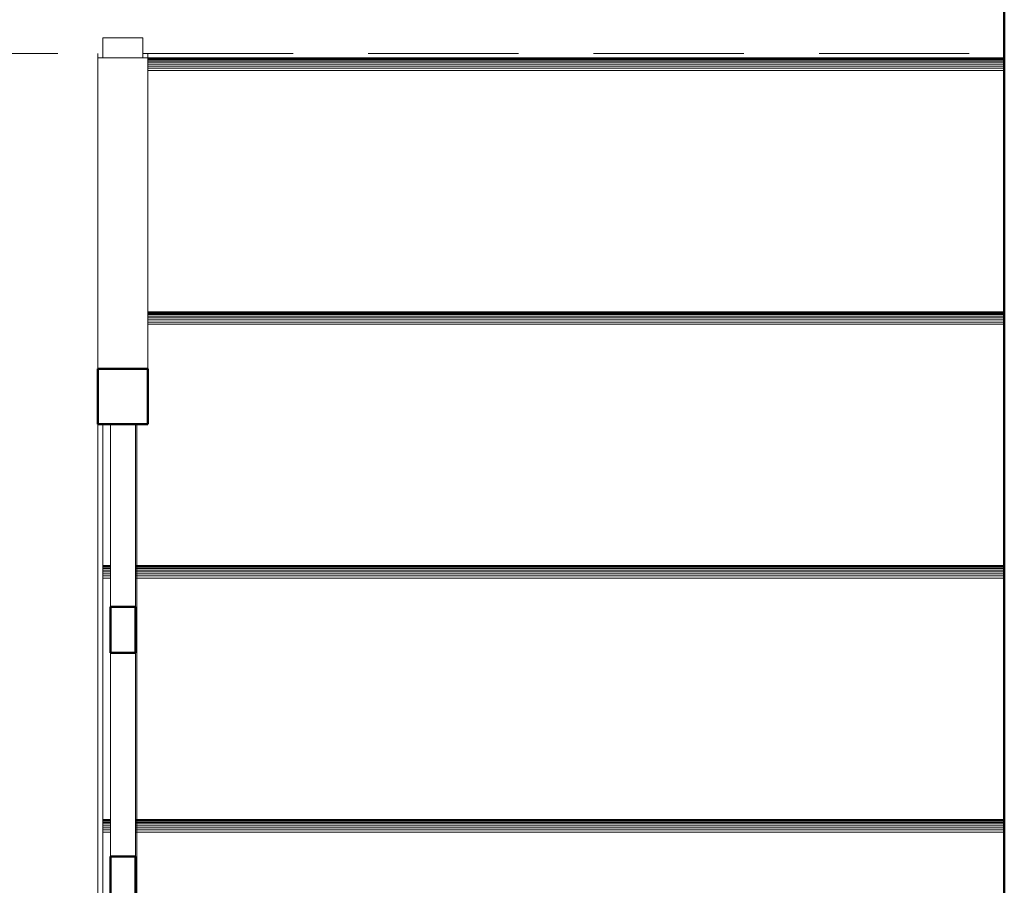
# Model space of a CAD drawing. Header units: millimetres. Extents: x 25610 to 48924, y 4737 to 39616.
# Tile 48 of 84: x 35080 to 36063, y 32788 to 33651. Entities that reach past the tile are written whole.
import ezdxf

# ---------------------------------------------------------------- set-up
doc = ezdxf.new("R2010")
doc.units = ezdxf.units.MM
doc.linetypes.add('ADSK_Штриховая_ш3 п1_5', pattern=[225, 150, -75])
for name, color, linetype, lineweight in [('A-DETL-____-MBND', 5, 'ADSK_Штриховая_ш3 п1_5', 20), ('A-GENM-____-OTLN', 13, 'Continuous', 20), ('A-PART-____-MCUT', 2, 'Continuous', 50), ('A-PART-____-OTLN', 2, 'Continuous', 20), ('A-WALL-____-MCUT', 113, 'Continuous', 50), ('A-WALL-____-OTLN', 113, 'Continuous', 20), ('S-STRS-____-OTLN', 31, 'Continuous', 20), ('Ограждение', 7, 'Continuous', 20)]:
    doc.layers.add(name, color=color, linetype=linetype, lineweight=lineweight)

# ---------------------------------------------------------------- blocks, each defined once
blk = doc.blocks.new('Прямая форма - V line-609896-В_Этаж 02_Водопровод')
at = {"layer": 'Ограждение', "color": 253}
blk.add_line((155, -2245.56), (155, -365.68), dxfattribs=at)
blk = doc.blocks.new('Прямая форма - Steel - Structural-609897-В_Этаж 02_Водопровод')
blk.add_blockref('Прямая форма - V line-609896-В_Этаж 02_Водопровод', (0, 0))
blk = doc.blocks.new('Прямая форма - V line-609900-В_Этаж 02_Водопровод')
at = {"layer": 'Ограждение', "color": 253}
for p, q in [((155, 4.44), (155, 0)), ((205, 4.44), (205, 0))]:
    blk.add_line(p, q, dxfattribs=at)
blk = doc.blocks.new('Прямая форма - Steel - Structural-609901-В_Этаж 02_Водопровод')
blk.add_blockref('Прямая форма - V line-609900-В_Этаж 02_Водопровод', (0, 0))
blk = doc.blocks.new('Прямая форма - RAILING - 017-609914-В_Этаж 02_Водопровод')
for name in ['Прямая форма - Steel - Structural-609901-В_Этаж 02_Водопровод', 'Прямая форма - Steel - Structural-609897-В_Этаж 02_Водопровод']:
    blk.add_blockref(name, (0, 0))
blk = doc.blocks.new('Family - V line-610394-В_Этаж 02_Водопровод')
at = {"layer": 'S-STRS-____-OTLN', "color": 253}
for p, q in [((-706.11, -473.16), (-706.11, -472.97)), ((160, -472.97), (-706.11, -472.97)), ((-706.11, -473.73), (-706.11, -473.16)), ((160, -473.16), (-706.11, -473.16)), ((-706.11, -474.65), (-706.11, -473.73)), ((160, -473.73), (-706.11, -473.73)), ((-706.11, -475.9), (-706.11, -474.65)), ((160, -474.65), (-706.11, -474.65)), ((-706.11, -477.44), (-706.11, -475.9)), ((160, -475.9), (-706.11, -475.9)), ((-706.11, -479.22), (-706.11, -477.44)), ((160, -477.44), (-706.11, -477.44)), ((-706.11, -481.2), (-706.11, -479.22)), ((160, -479.22), (-706.11, -479.22)), ((-706.11, -483.3), (-706.11, -481.2)), ((160, -481.2), (-706.11, -481.2)), ((-706.11, -485.47), (-706.11, -483.3)), ((160, -483.3), (-706.11, -483.3)), ((-706.11, -726.31), (-706.11, -485.47)), ((160, -485.47), (-706.11, -485.47))]:
    blk.add_line(p, q, dxfattribs=at)
blk = doc.blocks.new('Family - Timber - Floor-610395-В_Этаж 02_Водопровод')
blk.add_blockref('Family - V line-610394-В_Этаж 02_Водопровод', (0, 0))
blk = doc.blocks.new('Family - V line-610418-В_Этаж 02_Водопровод')
at = {"layer": 'S-STRS-____-OTLN', "color": 253}
for p, q in [((160, 33.69), (-695, 33.69)), ((160, 33.5), (-695, 33.5)), ((160, 32.94), (-695, 32.94)), ((160, 32.02), (-695, 32.02)), ((160, 30.77), (-695, 30.77)), ((160, 29.23), (-695, 29.23)), ((160, 27.44), (-695, 27.44)), ((160, 25.47), (-695, 25.47)), ((160, 23.36), (-695, 23.36)), ((160, 21.19), (-695, 21.19))]:
    blk.add_line(p, q, dxfattribs=at)
blk = doc.blocks.new('Family - Timber - Floor-610419-В_Этаж 02_Водопровод')
blk.add_blockref('Family - V line-610418-В_Этаж 02_Водопровод', (0, 0))
blk = doc.blocks.new('Family - V line-610440-В_Этаж 02_Водопровод')
at = {"layer": 'S-STRS-____-OTLN', "color": 253}
for p, q in [((-706.11, -726.5), (-706.11, -726.31)), ((160, -726.31), (-706.11, -726.31)), ((-706.11, -727.06), (-706.11, -726.5)), ((160, -726.5), (-706.11, -726.5)), ((-706.11, -727.98), (-706.11, -727.06)), ((160, -727.06), (-706.11, -727.06)), ((-706.11, -729.23), (-706.11, -727.98)), ((160, -727.98), (-706.11, -727.98)), ((-706.11, -730.77), (-706.11, -729.23)), ((160, -729.23), (-706.11, -729.23)), ((-706.11, -732.56), (-706.11, -730.77)), ((160, -730.77), (-706.11, -730.77)), ((-706.11, -734.53), (-706.11, -732.56)), ((160, -732.56), (-706.11, -732.56)), ((-706.11, -736.64), (-706.11, -734.53)), ((160, -734.53), (-706.11, -734.53)), ((-706.11, -738.81), (-706.11, -736.64)), ((160, -736.64), (-706.11, -736.64)), ((-706.11, -979.64), (-706.11, -738.81)), ((160, -738.81), (-706.11, -738.81))]:
    blk.add_line(p, q, dxfattribs=at)
blk = doc.blocks.new('Family - Timber - Floor-610441-В_Этаж 02_Водопровод')
blk.add_blockref('Family - V line-610440-В_Этаж 02_Водопровод', (0, 0))
blk = doc.blocks.new('Family - V line-610460-В_Этаж 02_Водопровод')
at = {"layer": 'S-STRS-____-OTLN', "color": 253}
for p, q in [((160, -219.64), (-695, -219.64)), ((160, -219.83), (-695, -219.83)), ((160, -220.4), (-695, -220.4)), ((160, -221.32), (-695, -221.32)), ((160, -222.57), (-695, -222.57)), ((160, -224.11), (-695, -224.11)), ((160, -225.89), (-695, -225.89)), ((160, -227.87), (-695, -227.87)), ((160, -229.97), (-695, -229.97)), ((160, -232.14), (-695, -232.14)), ((-706.11, -472.97), (-706.11, -331.99))]:
    blk.add_line(p, q, dxfattribs=at)
blk = doc.blocks.new('Family - Timber - Floor-610461-В_Этаж 02_Водопровод')
blk.add_blockref('Family - V line-610460-В_Этаж 02_Водопровод', (0, 0))
blk = doc.blocks.new('Family - STAIR - 001-610468-В_Этаж 02_Водопровод')
for name in ['Family - Timber - Floor-610419-В_Этаж 02_Водопровод', 'Family - Timber - Floor-610461-В_Этаж 02_Водопровод', 'Family - Timber - Floor-610395-В_Этаж 02_Водопровод', 'Family - Timber - Floor-610441-В_Этаж 02_Водопровод']:
    blk.add_blockref(name, (0, 0))
blk = doc.blocks.new('Family - V line-610476-В_Этаж 02_Водопровод')
at = {"layer": 'A-PART-____-OTLN', "color": 253}
for p, q in [((-706.11, -473.16), (-706.11, -472.97)), ((160, -472.97), (-706.11, -472.97)), ((-706.11, -473.73), (-706.11, -473.16)), ((160, -473.16), (-706.11, -473.16)), ((-706.11, -474.65), (-706.11, -473.73)), ((160, -473.73), (-706.11, -473.73)), ((-706.11, -475.9), (-706.11, -474.65)), ((160, -474.65), (-706.11, -474.65)), ((-706.11, -477.44), (-706.11, -475.9)), ((160, -475.9), (-706.11, -475.9)), ((-706.11, -479.22), (-706.11, -477.44)), ((160, -477.44), (-706.11, -477.44)), ((-706.11, -481.2), (-706.11, -479.22)), ((160, -479.22), (-706.11, -479.22)), ((-706.11, -483.3), (-706.11, -481.2)), ((160, -481.2), (-706.11, -481.2)), ((-706.11, -485.47), (-706.11, -483.3)), ((160, -483.3), (-706.11, -483.3)), ((-706.11, -726.31), (-706.11, -485.47)), ((160, -485.47), (-706.11, -485.47))]:
    blk.add_line(p, q, dxfattribs=at)
blk = doc.blocks.new('Family - Timber - Floor-610477-В_Этаж 02_Водопровод')
blk.add_blockref('Family - V line-610476-В_Этаж 02_Водопровод', (0, 0))
blk = doc.blocks.new('Family - V line-610512-В_Этаж 02_Водопровод')
at = {"layer": 'A-PART-____-OTLN', "color": 253}
for p, q in [((160, 33.69), (-695, 33.69)), ((160, 33.5), (-695, 33.5)), ((160, 32.94), (-695, 32.94)), ((160, 32.02), (-695, 32.02)), ((160, 30.77), (-695, 30.77)), ((160, 29.23), (-695, 29.23)), ((160, 27.44), (-695, 27.44)), ((160, 25.47), (-695, 25.47)), ((160, 23.36), (-695, 23.36)), ((160, 21.19), (-695, 21.19))]:
    blk.add_line(p, q, dxfattribs=at)
blk = doc.blocks.new('Family - Timber - Floor-610513-В_Этаж 02_Водопровод')
blk.add_blockref('Family - V line-610512-В_Этаж 02_Водопровод', (0, 0))
blk = doc.blocks.new('Family - V line-610545-В_Этаж 02_Водопровод')
at = {"layer": 'A-PART-____-OTLN', "color": 253}
for p, q in [((-706.11, -726.5), (-706.11, -726.31)), ((160, -726.31), (-706.11, -726.31)), ((-706.11, -727.06), (-706.11, -726.5)), ((160, -726.5), (-706.11, -726.5)), ((-706.11, -727.98), (-706.11, -727.06)), ((160, -727.06), (-706.11, -727.06)), ((-706.11, -729.23), (-706.11, -727.98)), ((160, -727.98), (-706.11, -727.98)), ((-706.11, -730.77), (-706.11, -729.23)), ((160, -729.23), (-706.11, -729.23)), ((-706.11, -732.56), (-706.11, -730.77)), ((160, -730.77), (-706.11, -730.77)), ((-706.11, -734.53), (-706.11, -732.56)), ((160, -732.56), (-706.11, -732.56)), ((-706.11, -736.64), (-706.11, -734.53)), ((160, -734.53), (-706.11, -734.53)), ((-706.11, -738.81), (-706.11, -736.64)), ((160, -736.64), (-706.11, -736.64)), ((-706.11, -979.64), (-706.11, -738.81)), ((160, -738.81), (-706.11, -738.81))]:
    blk.add_line(p, q, dxfattribs=at)
blk = doc.blocks.new('Family - Timber - Floor-610546-В_Этаж 02_Водопровод')
blk.add_blockref('Family - V line-610545-В_Этаж 02_Водопровод', (0, 0))
blk = doc.blocks.new('Family - V line-610575-В_Этаж 02_Водопровод')
at = {"layer": 'A-PART-____-OTLN', "color": 253}
for p, q in [((160, -219.64), (-695, -219.64)), ((160, -219.83), (-695, -219.83)), ((160, -220.4), (-695, -220.4)), ((160, -221.32), (-695, -221.32)), ((160, -222.57), (-695, -222.57)), ((160, -224.11), (-695, -224.11)), ((160, -225.89), (-695, -225.89)), ((160, -227.87), (-695, -227.87)), ((160, -229.97), (-695, -229.97)), ((160, -232.14), (-695, -232.14)), ((-706.11, -472.97), (-706.11, -331.99))]:
    blk.add_line(p, q, dxfattribs=at)
blk = doc.blocks.new('Family - Timber - Floor-610576-В_Этаж 02_Водопровод')
blk.add_blockref('Family - V line-610575-В_Этаж 02_Водопровод', (0, 0))
blk = doc.blocks.new('Прямая форма - V line-610779-В_Этаж 02_Водопровод')
at = {"layer": 'Ограждение', "color": 9, "lineweight": 50}
for p, q in [((200, -1127.78), (160, -1127.78)), ((160, -1127.78), (160, -1167.78)), ((200, -1167.78), (200, -1127.78)), ((160, -1167.78), (200, -1167.78))]:
    blk.add_line(p, q, dxfattribs=at)
blk = doc.blocks.new('Прямая форма - Steel - Structural-610780-В_Этаж 02_Водопровод')
blk.add_blockref('Прямая форма - V line-610779-В_Этаж 02_Водопровод', (0, 0))
blk = doc.blocks.new('Прямая форма - V line-610783-В_Этаж 02_Водопровод')
at = {"layer": 'Ограждение', "color": 253}
for p, q in [((167.5, -1126.12), (167.5, -1127.78)), ((192.5, -1127.78), (192.5, -1126.12)), ((167.5, -1167.78), (167.5, -1340.45)), ((192.5, -1340.45), (192.5, -1167.78))]:
    blk.add_line(p, q, dxfattribs=at)
at = {"layer": 'Ограждение', "color": 9, "lineweight": 50}
for p, q in [((192.5, -1340.45), (167.5, -1340.45)), ((167.5, -1340.45), (167.5, -1386.59)), ((192.5, -1386.59), (192.5, -1340.45)), ((167.5, -1386.59), (192.5, -1386.59))]:
    blk.add_line(p, q, dxfattribs=at)
blk = doc.blocks.new('Прямая форма - Steel - Stainless-610784-В_Этаж 02_Водопровод')
blk.add_blockref('Прямая форма - V line-610783-В_Этаж 02_Водопровод', (0, 0))
blk = doc.blocks.new('Прямая форма - V line-610787-В_Этаж 02_Водопровод')
at = {"layer": 'Ограждение', "color": 253}
for p, q in [((167.5, -843), (167.5, -1079.98)), ((192.5, -1079.98), (192.5, -843))]:
    blk.add_line(p, q, dxfattribs=at)
at = {"layer": 'Ограждение', "color": 9, "lineweight": 50}
for p, q in [((192.5, -1079.98), (167.5, -1079.98)), ((167.5, -1079.98), (167.5, -1126.12)), ((192.5, -1126.12), (192.5, -1079.98)), ((167.5, -1126.12), (192.5, -1126.12))]:
    blk.add_line(p, q, dxfattribs=at)
blk = doc.blocks.new('Прямая форма - Steel - Stainless-610788-В_Этаж 02_Водопровод')
blk.add_blockref('Прямая форма - V line-610787-В_Этаж 02_Водопровод', (0, 0))
blk = doc.blocks.new('Прямая форма - V line-610793-В_Этаж 02_Водопровод')
at = {"layer": 'Ограждение', "color": 253}
for p, q in [((167.5, -593.85), (167.5, -796.85)), ((192.5, -796.85), (192.5, -593.85))]:
    blk.add_line(p, q, dxfattribs=at)
at = {"layer": 'Ограждение', "color": 9, "lineweight": 50}
for p, q in [((192.5, -796.85), (167.5, -796.85)), ((167.5, -796.85), (167.5, -843)), ((192.5, -843), (192.5, -796.85)), ((167.5, -843), (192.5, -843))]:
    blk.add_line(p, q, dxfattribs=at)
blk = doc.blocks.new('Прямая форма - Steel - Stainless-610794-В_Этаж 02_Водопровод')
blk.add_blockref('Прямая форма - V line-610793-В_Этаж 02_Водопровод', (0, 0))
blk = doc.blocks.new('Прямая форма - V line-610803-В_Этаж 02_Водопровод')
at = {"layer": 'Ограждение', "color": 253}
for p, q in [((200, 20), (160, 20)), ((160, 20), (160, 0)), ((200, 20), (200, 0))]:
    blk.add_line(p, q, dxfattribs=at)
blk = doc.blocks.new('Прямая форма - Steel - Structural-610804-В_Этаж 02_Водопровод')
blk.add_blockref('Прямая форма - V line-610803-В_Этаж 02_Водопровод', (0, 0))
blk = doc.blocks.new('Прямая форма - V line-610811-В_Этаж 02_Водопровод')
at = {"layer": 'Ограждение', "color": 253}
for p, q in [((167.5, -1468.42), (167.5, -1535)), ((192.5, -1535), (192.5, -1468.42)), ((167.5, -1545), (167.5, -1555)), ((192.5, -1555), (192.5, -1545))]:
    blk.add_line(p, q, dxfattribs=at)
at = {"layer": 'Ограждение', "color": 9, "lineweight": 50}
for p, q in [((192.5, -1623.57), (167.5, -1623.57)), ((167.5, -1623.57), (167.5, -1669.72)), ((192.5, -1669.72), (192.5, -1623.57)), ((167.5, -1669.72), (192.5, -1669.72))]:
    blk.add_line(p, q, dxfattribs=at)
blk = doc.blocks.new('Прямая форма - Steel - Stainless-610812-В_Этаж 02_Водопровод')
blk.add_blockref('Прямая форма - V line-610811-В_Этаж 02_Водопровод', (0, 0))
blk = doc.blocks.new('Прямая форма - V line-610819-В_Этаж 02_Водопровод')
at = {"layer": 'Ограждение', "color": 253}
for p, q in [((155, -310.3), (155, 0)), ((155, 0), (205, 0)), ((205, -310.3), (205, 0))]:
    blk.add_line(p, q, dxfattribs=at)
at = {"layer": 'Ограждение', "color": 9, "lineweight": 50}
for p, q in [((155, -310.3), (155, -365.68)), ((205, -310.3), (155, -310.3)), ((205, -365.68), (205, -310.3)), ((155, -365.68), (205, -365.68))]:
    blk.add_line(p, q, dxfattribs=at)
blk = doc.blocks.new('Прямая форма - Steel - Structural-610820-В_Этаж 02_Водопровод')
blk.add_blockref('Прямая форма - V line-610819-В_Этаж 02_Водопровод', (0, 0))
blk = doc.blocks.new('Прямая форма - V line-610829-В_Этаж 02_Водопровод')
at = {"layer": 'Ограждение', "color": 253}
for p, q in [((167.5, -365.68), (167.5, -547.7)), ((192.5, -547.7), (192.5, -365.68))]:
    blk.add_line(p, q, dxfattribs=at)
at = {"layer": 'Ограждение', "color": 9, "lineweight": 50}
for p, q in [((192.5, -547.7), (167.5, -547.7)), ((167.5, -547.7), (167.5, -593.85)), ((192.5, -593.85), (192.5, -547.7)), ((167.5, -593.85), (192.5, -593.85))]:
    blk.add_line(p, q, dxfattribs=at)
blk = doc.blocks.new('Прямая форма - Steel - Stainless-610830-В_Этаж 02_Водопровод')
blk.add_blockref('Прямая форма - V line-610829-В_Этаж 02_Водопровод', (0, 0))
blk = doc.blocks.new('Прямая форма - RAILING - 016-610831-В_Этаж 02_Водопровод')
for name in ['Прямая форма - Steel - Structural-610804-В_Этаж 02_Водопровод', 'Прямая форма - Steel - Structural-610820-В_Этаж 02_Водопровод', 'Прямая форма - Steel - Stainless-610830-В_Этаж 02_Водопровод', 'Прямая форма - Steel - Stainless-610794-В_Этаж 02_Водопровод', 'Прямая форма - Steel - Stainless-610788-В_Этаж 02_Водопровод', 'Прямая форма - Steel - Structural-610780-В_Этаж 02_Водопровод', 'Прямая форма - Steel - Stainless-610784-В_Этаж 02_Водопровод', 'Прямая форма - Steel - Stainless-610812-В_Этаж 02_Водопровод']:
    blk.add_blockref(name, (0, 0))
blk = doc.blocks.new('Family - V line-610854-В_Этаж 02_Водопровод')
at = {"layer": 'A-PART-____-MCUT', "color": 9}
for p, q in [((192.5, -796.85), (167.5, -796.85)), ((167.5, -796.85), (167.5, -843)), ((192.5, -843), (192.5, -796.85)), ((167.5, -843), (192.5, -843))]:
    blk.add_line(p, q, dxfattribs=at)
at = {"layer": 'A-PART-____-OTLN', "color": 253}
for p, q in [((167.5, -593.85), (167.5, -796.85)), ((192.5, -796.85), (192.5, -593.85))]:
    blk.add_line(p, q, dxfattribs=at)
blk = doc.blocks.new('Family - Steel - Stainless-610855-В_Этаж 02_Водопровод')
blk.add_blockref('Family - V line-610854-В_Этаж 02_Водопровод', (0, 0))
blk = doc.blocks.new('Family - V line-610869-В_Этаж 02_Водопровод')
at = {"layer": 'A-PART-____-OTLN', "color": 253}
for p, q in [((200, 20), (160, 20)), ((160, 20), (160, 0)), ((200, 20), (200, 0))]:
    blk.add_line(p, q, dxfattribs=at)
blk = doc.blocks.new('Family - Steel - Structural-610870-В_Этаж 02_Водопровод')
blk.add_blockref('Family - V line-610869-В_Этаж 02_Водопровод', (0, 0))
blk = doc.blocks.new('Family - V line-610893-В_Этаж 02_Водопровод')
at = {"layer": 'A-PART-____-MCUT', "color": 9}
for p, q in [((155, -310.3), (155, -365.68)), ((205, -310.3), (155, -310.3)), ((205, -365.68), (205, -310.3)), ((155, -365.68), (205, -365.68))]:
    blk.add_line(p, q, dxfattribs=at)
at = {"layer": 'A-PART-____-OTLN', "color": 253}
for p, q in [((155, -310.3), (155, 0)), ((155, 0), (205, 0)), ((205, -310.3), (205, 0))]:
    blk.add_line(p, q, dxfattribs=at)
blk = doc.blocks.new('Family - Steel - Structural-610894-В_Этаж 02_Водопровод')
blk.add_blockref('Family - V line-610893-В_Этаж 02_Водопровод', (0, 0))
blk = doc.blocks.new('Family - V line-610908-В_Этаж 02_Водопровод')
at = {"layer": 'A-PART-____-MCUT', "color": 9}
for p, q in [((192.5, -547.7), (167.5, -547.7)), ((167.5, -547.7), (167.5, -593.85)), ((192.5, -593.85), (192.5, -547.7)), ((167.5, -593.85), (192.5, -593.85))]:
    blk.add_line(p, q, dxfattribs=at)
at = {"layer": 'A-PART-____-OTLN', "color": 253}
for p, q in [((167.5, -365.68), (167.5, -547.7)), ((192.5, -547.7), (192.5, -365.68))]:
    blk.add_line(p, q, dxfattribs=at)
blk = doc.blocks.new('Family - Steel - Stainless-610909-В_Этаж 02_Водопровод')
blk.add_blockref('Family - V line-610908-В_Этаж 02_Водопровод', (0, 0))
blk = doc.blocks.new('Прямая форма - V line-611039-В_Этаж 02_Водопровод')
at = {"layer": 'A-WALL-____-MCUT', "color": 9}
blk.add_line((100, 0), (3330, 0), dxfattribs=at)
blk = doc.blocks.new('Прямая форма - SW - 014-611040-В_Этаж 02_Водопровод')
blk.add_blockref('Прямая форма - V line-611039-В_Этаж 02_Водопровод', (0, 0))
blk = doc.blocks.new('Family - V line-611540-В_Этаж 02_Водопровод')
at = {"layer": 'S-STRS-____-OTLN', "color": 253}
for p, q in [((165.43, 33.69), (-689.57, 33.69)), ((165.43, 33.5), (-689.57, 33.5)), ((165.43, 32.94), (-689.57, 32.94)), ((165.43, 32.02), (-689.57, 32.02)), ((165.43, 30.77), (-689.57, 30.77)), ((165.43, 29.23), (-689.57, 29.23)), ((165.43, 27.44), (-689.57, 27.44)), ((165.43, 25.47), (-689.57, 25.47)), ((165.43, 23.36), (-689.57, 23.36)), ((165.43, 21.19), (-689.57, 21.19))]:
    blk.add_line(p, q, dxfattribs=at)
blk = doc.blocks.new('Family - Timber - Floor-611541-В_Этаж 02_Водопровод')
blk.add_blockref('Family - V line-611540-В_Этаж 02_Водопровод', (0, 0))
blk = doc.blocks.new('Family - V line-611552-В_Этаж 02_Водопровод')
at = {"layer": 'S-STRS-____-OTLN', "color": 253}
for p, q in [((165.43, -219.64), (-689.57, -219.64)), ((165.43, -219.83), (-689.57, -219.83)), ((165.43, -220.4), (-689.57, -220.4)), ((165.43, -221.32), (-689.57, -221.32)), ((165.43, -222.57), (-689.57, -222.57)), ((165.43, -224.11), (-689.57, -224.11)), ((165.43, -225.89), (-689.57, -225.89)), ((165.43, -227.87), (-689.57, -227.87)), ((165.43, -229.97), (-689.57, -229.97)), ((165.43, -232.14), (-689.57, -232.14)), ((-734.57, -472.97), (-734.57, -331.99))]:
    blk.add_line(p, q, dxfattribs=at)
blk = doc.blocks.new('Family - Timber - Floor-611553-В_Этаж 02_Водопровод')
blk.add_blockref('Family - V line-611552-В_Этаж 02_Водопровод', (0, 0))
blk = doc.blocks.new('Family - V line-611578-В_Этаж 02_Водопровод')
at = {"layer": 'S-STRS-____-OTLN', "color": 253}
for p, q in [((-734.57, -473.16), (-734.57, -472.97)), ((-727.07, -472.97), (-734.57, -472.97)), ((-734.57, -473.73), (-734.57, -473.16)), ((-727.07, -473.16), (-734.57, -473.16)), ((-734.57, -474.65), (-734.57, -473.73)), ((-727.07, -473.73), (-734.57, -473.73)), ((-734.57, -475.9), (-734.57, -474.65)), ((-727.07, -474.65), (-734.57, -474.65)), ((-734.57, -477.44), (-734.57, -475.9)), ((-727.07, -475.9), (-734.57, -475.9)), ((-734.57, -479.22), (-734.57, -477.44)), ((-727.07, -477.44), (-734.57, -477.44)), ((-734.57, -481.2), (-734.57, -479.22)), ((-727.07, -479.22), (-734.57, -479.22)), ((-734.57, -483.3), (-734.57, -481.2)), ((-727.07, -481.2), (-734.57, -481.2)), ((165.43, -472.97), (-702.07, -472.97)), ((165.43, -473.16), (-702.07, -473.16)), ((165.43, -473.73), (-702.07, -473.73)), ((165.43, -474.65), (-702.07, -474.65)), ((165.43, -475.9), (-702.07, -475.9)), ((165.43, -477.44), (-702.07, -477.44)), ((165.43, -479.22), (-702.07, -479.22)), ((165.43, -481.2), (-702.07, -481.2)), ((-734.57, -485.47), (-734.57, -483.3)), ((-727.07, -483.3), (-734.57, -483.3)), ((-734.57, -726.31), (-734.57, -485.47)), ((-727.07, -485.47), (-734.57, -485.47)), ((165.43, -483.3), (-702.07, -483.3)), ((165.43, -485.47), (-702.07, -485.47))]:
    blk.add_line(p, q, dxfattribs=at)
blk = doc.blocks.new('Family - Timber - Floor-611579-В_Этаж 02_Водопровод')
blk.add_blockref('Family - V line-611578-В_Этаж 02_Водопровод', (0, 0))
blk = doc.blocks.new('Family - V line-611598-В_Этаж 02_Водопровод')
at = {"layer": 'S-STRS-____-OTLN', "color": 253}
for p, q in [((-734.57, -726.5), (-734.57, -726.31)), ((-727.07, -726.31), (-734.57, -726.31)), ((-734.57, -727.06), (-734.57, -726.5)), ((-727.07, -726.5), (-734.57, -726.5)), ((-734.57, -727.98), (-734.57, -727.06)), ((-727.07, -727.06), (-734.57, -727.06)), ((165.43, -726.31), (-702.07, -726.31)), ((165.43, -726.5), (-702.07, -726.5)), ((165.43, -727.06), (-702.07, -727.06)), ((-734.57, -729.23), (-734.57, -727.98)), ((-727.07, -727.98), (-734.57, -727.98)), ((-734.57, -730.77), (-734.57, -729.23)), ((-727.07, -729.23), (-734.57, -729.23)), ((-734.57, -732.56), (-734.57, -730.77)), ((-727.07, -730.77), (-734.57, -730.77)), ((-734.57, -734.53), (-734.57, -732.56)), ((-727.07, -732.56), (-734.57, -732.56)), ((-734.57, -736.64), (-734.57, -734.53)), ((-727.07, -734.53), (-734.57, -734.53)), ((-734.57, -738.81), (-734.57, -736.64)), ((-727.07, -736.64), (-734.57, -736.64)), ((165.43, -727.98), (-702.07, -727.98)), ((165.43, -729.23), (-702.07, -729.23)), ((165.43, -730.77), (-702.07, -730.77)), ((165.43, -732.56), (-702.07, -732.56)), ((165.43, -734.53), (-702.07, -734.53)), ((165.43, -736.64), (-702.07, -736.64)), ((-734.57, -979.64), (-734.57, -738.81)), ((-727.07, -738.81), (-734.57, -738.81)), ((165.43, -738.81), (-702.07, -738.81))]:
    blk.add_line(p, q, dxfattribs=at)
blk = doc.blocks.new('Family - Timber - Floor-611599-В_Этаж 02_Водопровод')
blk.add_blockref('Family - V line-611598-В_Этаж 02_Водопровод', (0, 0))
blk = doc.blocks.new('Family - STAIR - 001-611606-В_Этаж 02_Водопровод')
for name in ['Family - Timber - Floor-611541-В_Этаж 02_Водопровод', 'Family - Timber - Floor-611553-В_Этаж 02_Водопровод', 'Family - Timber - Floor-611579-В_Этаж 02_Водопровод', 'Family - Timber - Floor-611599-В_Этаж 02_Водопровод']:
    blk.add_blockref(name, (0, 0))
blk = doc.blocks.new('Family - V line-611626-В_Этаж 02_Водопровод')
at = {"layer": 'A-PART-____-OTLN', "color": 253}
for p, q in [((165.43, 33.69), (-689.57, 33.69)), ((165.43, 33.5), (-689.57, 33.5)), ((165.43, 32.94), (-689.57, 32.94)), ((165.43, 32.02), (-689.57, 32.02)), ((165.43, 30.77), (-689.57, 30.77)), ((165.43, 29.23), (-689.57, 29.23)), ((165.43, 27.44), (-689.57, 27.44)), ((165.43, 25.47), (-689.57, 25.47)), ((165.43, 23.36), (-689.57, 23.36)), ((165.43, 21.19), (-689.57, 21.19))]:
    blk.add_line(p, q, dxfattribs=at)
blk = doc.blocks.new('Family - Timber - Floor-611627-В_Этаж 02_Водопровод')
blk.add_blockref('Family - V line-611626-В_Этаж 02_Водопровод', (0, 0))
blk = doc.blocks.new('Family - V line-611644-В_Этаж 02_Водопровод')
at = {"layer": 'A-PART-____-OTLN', "color": 253}
for p, q in [((165.43, -219.64), (-689.57, -219.64)), ((165.43, -219.83), (-689.57, -219.83)), ((165.43, -220.4), (-689.57, -220.4)), ((165.43, -221.32), (-689.57, -221.32)), ((165.43, -222.57), (-689.57, -222.57)), ((165.43, -224.11), (-689.57, -224.11)), ((165.43, -225.89), (-689.57, -225.89)), ((165.43, -227.87), (-689.57, -227.87)), ((165.43, -229.97), (-689.57, -229.97)), ((165.43, -232.14), (-689.57, -232.14)), ((-734.57, -472.97), (-734.57, -331.99))]:
    blk.add_line(p, q, dxfattribs=at)
blk = doc.blocks.new('Family - Timber - Floor-611645-В_Этаж 02_Водопровод')
blk.add_blockref('Family - V line-611644-В_Этаж 02_Водопровод', (0, 0))
blk = doc.blocks.new('Family - V line-611683-В_Этаж 02_Водопровод')
at = {"layer": 'A-PART-____-OTLN', "color": 253}
for p, q in [((-734.57, -473.16), (-734.57, -472.97)), ((-727.07, -472.97), (-734.57, -472.97)), ((-734.57, -473.73), (-734.57, -473.16)), ((-727.07, -473.16), (-734.57, -473.16)), ((-734.57, -474.65), (-734.57, -473.73)), ((-727.07, -473.73), (-734.57, -473.73)), ((-734.57, -475.9), (-734.57, -474.65)), ((-727.07, -474.65), (-734.57, -474.65)), ((-734.57, -477.44), (-734.57, -475.9)), ((-727.07, -475.9), (-734.57, -475.9)), ((-734.57, -479.22), (-734.57, -477.44)), ((-727.07, -477.44), (-734.57, -477.44)), ((-734.57, -481.2), (-734.57, -479.22)), ((-727.07, -479.22), (-734.57, -479.22)), ((-734.57, -483.3), (-734.57, -481.2)), ((-727.07, -481.2), (-734.57, -481.2)), ((165.43, -472.97), (-702.07, -472.97)), ((165.43, -473.16), (-702.07, -473.16)), ((165.43, -473.73), (-702.07, -473.73)), ((165.43, -474.65), (-702.07, -474.65)), ((165.43, -475.9), (-702.07, -475.9)), ((165.43, -477.44), (-702.07, -477.44)), ((165.43, -479.22), (-702.07, -479.22)), ((165.43, -481.2), (-702.07, -481.2)), ((-734.57, -485.47), (-734.57, -483.3)), ((-727.07, -483.3), (-734.57, -483.3)), ((-734.57, -726.31), (-734.57, -485.47)), ((-727.07, -485.47), (-734.57, -485.47)), ((165.43, -483.3), (-702.07, -483.3)), ((165.43, -485.47), (-702.07, -485.47))]:
    blk.add_line(p, q, dxfattribs=at)
blk = doc.blocks.new('Family - Timber - Floor-611684-В_Этаж 02_Водопровод')
blk.add_blockref('Family - V line-611683-В_Этаж 02_Водопровод', (0, 0))
blk = doc.blocks.new('Family - V line-611713-В_Этаж 02_Водопровод')
at = {"layer": 'A-PART-____-OTLN', "color": 253}
for p, q in [((-734.57, -726.5), (-734.57, -726.31)), ((-727.07, -726.31), (-734.57, -726.31)), ((-734.57, -727.06), (-734.57, -726.5)), ((-727.07, -726.5), (-734.57, -726.5)), ((-734.57, -727.98), (-734.57, -727.06)), ((-727.07, -727.06), (-734.57, -727.06)), ((165.43, -726.31), (-702.07, -726.31)), ((165.43, -726.5), (-702.07, -726.5)), ((165.43, -727.06), (-702.07, -727.06)), ((-734.57, -729.23), (-734.57, -727.98)), ((-727.07, -727.98), (-734.57, -727.98)), ((-734.57, -730.77), (-734.57, -729.23)), ((-727.07, -729.23), (-734.57, -729.23)), ((-734.57, -732.56), (-734.57, -730.77)), ((-727.07, -730.77), (-734.57, -730.77)), ((-734.57, -734.53), (-734.57, -732.56)), ((-727.07, -732.56), (-734.57, -732.56)), ((-734.57, -736.64), (-734.57, -734.53)), ((-727.07, -734.53), (-734.57, -734.53)), ((-734.57, -738.81), (-734.57, -736.64)), ((-727.07, -736.64), (-734.57, -736.64)), ((165.43, -727.98), (-702.07, -727.98)), ((165.43, -729.23), (-702.07, -729.23)), ((165.43, -730.77), (-702.07, -730.77)), ((165.43, -732.56), (-702.07, -732.56)), ((165.43, -734.53), (-702.07, -734.53)), ((165.43, -736.64), (-702.07, -736.64)), ((-734.57, -979.64), (-734.57, -738.81)), ((-727.07, -738.81), (-734.57, -738.81)), ((165.43, -738.81), (-702.07, -738.81))]:
    blk.add_line(p, q, dxfattribs=at)
blk = doc.blocks.new('Family - Timber - Floor-611714-В_Этаж 02_Водопровод')
blk.add_blockref('Family - V line-611713-В_Этаж 02_Водопровод', (0, 0))
blk = doc.blocks.new('Прямая форма - Timber - Floor-611842-В_Этаж 02_Водопровод')
at = {"layer": 'A-DETL-____-MBND', "color": 253}
for p, q in [((1105, -5370), (1300, -5370)), ((1340, -5370), (2200, -5370))]:
    blk.add_line(p, q, dxfattribs=at)
blk = doc.blocks.new('Прямая форма - SLA - 009-611843-В_Этаж 02_Водопровод')
blk.add_blockref('Прямая форма - Timber - Floor-611842-В_Этаж 02_Водопровод', (0, 0))
blk = doc.blocks.new('Family - Timber - Floor-611851-В_Этаж 02_Водопровод')
at = {"layer": 'A-DETL-____-MBND', "color": 253}
for p, q in [((1105, -5370), (1300, -5370)), ((1340, -5370), (2200, -5370))]:
    blk.add_line(p, q, dxfattribs=at)
blk = doc.blocks.new('V line_ifc_RVT-1-В_Этаж 02_Водопровод')
at = {"layer": 'A-GENM-____-OTLN', "color": 253, "lineweight": 20}
blk.add_blockref('Прямая форма - SLA - 009-611843-В_Этаж 02_Водопровод', (33863.24, 38987.63), dxfattribs=at)
at = {"layer": 'A-PART-____-OTLN', "color": 253, "lineweight": 20}
for name, p in [('Family - Timber - Floor-611851-В_Этаж 02_Водопровод', (33863.24, 38987.63)), ('Family - Steel - Structural-610870-В_Этаж 02_Водопровод', (35003.24, 33613.19)), ('Family - Steel - Structural-610894-В_Этаж 02_Водопровод', (35003.24, 33613.19)), ('Family - Timber - Floor-610513-В_Этаж 02_Водопровод', (35903.24, 33579.5)), ('Family - Timber - Floor-611627-В_Этаж 02_Водопровод', (35897.81, 33579.5)), ('Family - Timber - Floor-611645-В_Этаж 02_Водопровод', (35897.81, 33579.5)), ('Family - Timber - Floor-610576-В_Этаж 02_Водопровод', (35903.24, 33579.5)), ('Family - Steel - Stainless-610909-В_Этаж 02_Водопровод', (35003.24, 33613.19)), ('Family - Timber - Floor-611684-В_Этаж 02_Водопровод', (35897.81, 33579.5)), ('Family - Timber - Floor-610477-В_Этаж 02_Водопровод', (35903.24, 33579.5)), ('Family - Steel - Stainless-610855-В_Этаж 02_Водопровод', (35003.24, 33613.19)), ('Family - Timber - Floor-611714-В_Этаж 02_Водопровод', (35897.81, 33579.5)), ('Family - Timber - Floor-610546-В_Этаж 02_Водопровод', (35903.24, 33579.5))]:
    blk.add_blockref(name, p, dxfattribs=at)
at = {"layer": 'A-WALL-____-OTLN', "color": 253, "lineweight": 20, "rotation": 270}
blk.add_blockref('Прямая форма - SW - 014-611040-В_Этаж 02_Водопровод', (36063.24, 33767.63), dxfattribs=at)
at = {"layer": 'S-STRS-____-OTLN', "color": 253, "lineweight": 20}
for name, p in [('Family - STAIR - 001-611606-В_Этаж 02_Водопровод', (35897.81, 33579.5)), ('Family - STAIR - 001-610468-В_Этаж 02_Водопровод', (35903.24, 33579.5))]:
    blk.add_blockref(name, p, dxfattribs=at)
at = {"layer": 'Ограждение', "color": 253, "lineweight": 20}
for name in ['Прямая форма - RAILING - 017-609914-В_Этаж 02_Водопровод', 'Прямая форма - RAILING - 016-610831-В_Этаж 02_Водопровод']:
    blk.add_blockref(name, (35003.24, 33613.19), dxfattribs=at)

msp = doc.modelspace()

# ---------------------------------------------------------------- block references
at = {"lineweight": 9}
msp.add_blockref('V line_ifc_RVT-1-В_Этаж 02_Водопровод', (0, 0), dxfattribs=at)

doc.saveas('drawing.dxf')
